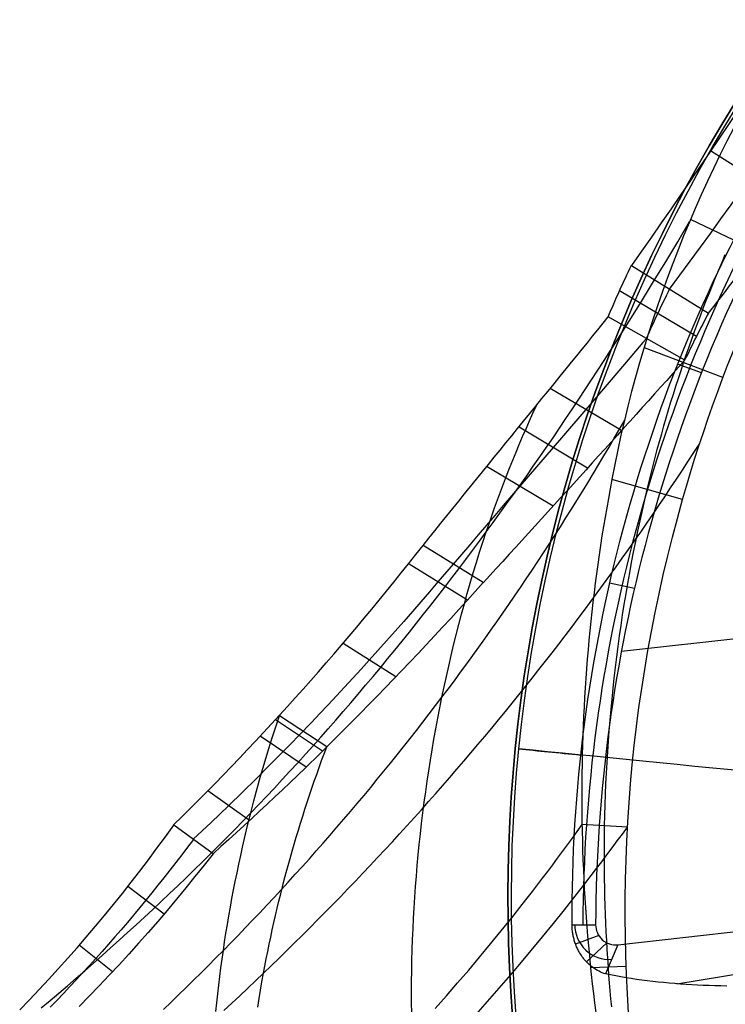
# Model space of a CAD drawing. Extents: x 5157 to 5867, y -156 to 1031.
# Tile 6 of 87: x 5413 to 5450, y 626 to 677. Entities that reach past the tile are written whole.
import ezdxf

# ---------------------------------------------------------------- set-up
doc = ezdxf.new("R2010")
doc.units = 0
doc.layers.add('1', color=7, linetype='CONTINUOUS')

msp = doc.modelspace()

# ---------------------------------------------------------------- linework, layer by layer
at = {"layer": '1', "color": 39}
for p, q in [((5453.151, 667.978, 23.071), (5448.949, 670.634, 22.143)), ((5452.215, 665.016, 20.756), (5447.912, 667.089, 19.085)), ((5444.847, 664.703, 23.461), (5448.84, 662.226, 25.241)), ((5448.214, 661.02, 25.022), (5444.225, 663.377, 23.036)), ((5447.616, 659.798, 24.817), (5443.646, 662.032, 22.633)), ((5449.587, 658.889, 20.756), (5445.52, 660.433, 18.138)), ((5448.475, 659.138, 26.283), (5447.233, 659.586, 28.667)), ((5444.323, 656.136, 26.678), (5440.643, 658.315, 24.053)), ((5442.575, 654.198, 27.496), (5439.027, 656.316, 24.633)), ((5440.785, 652.226, 28.225), (5437.374, 654.269, 25.131)), ((5447.492, 652.559, 20.756), (5443.83, 653.601, 17.381)), ((5437.167, 648.256, 29.387), (5434.052, 650.178, 25.933)), ((5436.352, 647.353, 29.612), (5433.334, 649.213, 26.039)), ((5445.001, 647.953, 26.283), (5443.713, 648.227, 28.663)), ((5444.325, 644.707, 26.283), (5466.836, 647.216, 26.283)), ((5432.637, 643.373, 30.557), (5429.919, 645.093, 26.663)), ((5428.841, 639.527, 31.396), (5426.403, 641.138, 27.238)), ((5429.061, 639.744, 31.351), (5426.608, 641.36, 27.206)), ((5427.993, 638.699, 31.567), (5425.616, 640.289, 27.359)), ((5438.826, 639.66, 16.982), (5438.826, 639.66, 24.542)), ((5425.067, 635.928, 32.114), (5422.892, 637.455, 27.759)), ((5423.173, 634.204, 32.432), (5421.131, 635.688, 28.001)), ((5444.641, 635.581, 20.757), (5442.279, 635.716, 16.259)), ((5420.635, 631.077, 32.545), (5418.749, 632.502, 28.029)), ((5444.146, 629.485, 26.283), (5463.662, 631.66, 26.283)), ((5441.769, 630.525, 28.492), (5442.991, 630.521, 26.283)), ((5443.149, 629.967, 26.283), (5441.954, 629.507, 28.666)), ((5447.189, 627.459, 33.305), (5463.824, 630.212, 33.305)), ((5417.965, 628.08, 32.679), (5416.239, 629.461, 28.089)), ((5443.578, 629.583, 26.283), (5442.52, 628.592, 29.231)), ((5444.146, 629.485, 26.283), (5443.507, 627.971, 30.192)), ((5444.573, 628.363, 20.757), (5442.731, 628.293, 16.021))]:
    msp.add_line(p, q, dxfattribs=at)
for points in [[(5452.852, 676.498, 20.662), (5452.368, 675.761, 20.862), (5451.88, 675.021, 21.058), (5451.389, 674.279, 21.25), (5450.896, 673.536, 21.439), (5450.4, 672.793, 21.624), (5449.904, 672.052, 21.805), (5449.408, 671.314, 21.982), (5448.912, 670.58, 22.156), (5448.413, 669.846, 22.327), (5447.912, 669.11, 22.496), (5447.407, 668.374, 22.662), (5446.9, 667.638, 22.826), (5446.39, 666.903, 22.988), (5445.878, 666.168, 23.148), (5445.363, 665.434, 23.306), (5444.847, 664.703, 23.461)], [(5446.823, 663.477, 24.342), (5447.36, 664.199, 24.135), (5447.895, 664.924, 23.925), (5448.427, 665.651, 23.712), (5448.957, 666.381, 23.496), (5449.484, 667.113, 23.278), (5450.007, 667.845, 23.056), (5450.527, 668.578, 22.832), (5451.043, 669.311, 22.606), (5451.554, 670.044, 22.376), (5452.06, 670.775, 22.145), (5452.562, 671.505, 21.911), (5453.058, 672.233, 21.675), (5453.548, 672.959, 21.437), (5454.033, 673.681, 21.196), (5454.511, 674.4, 20.954), (5454.983, 675.114, 20.71)], [(5414.27, 626.21, 27.836), (5414.725, 626.592, 27.788), (5415.178, 626.975, 27.738), (5415.63, 627.361, 27.687), (5416.081, 627.748, 27.634), (5416.529, 628.137, 27.581), (5416.976, 628.529, 27.526), (5417.421, 628.922, 27.469), (5417.865, 629.317, 27.411), (5418.306, 629.714, 27.352), (5418.746, 630.112, 27.292), (5419.184, 630.513, 27.23), (5419.621, 630.915, 27.167), (5420.055, 631.32, 27.103), (5420.488, 631.726, 27.037), (5420.919, 632.134, 26.971), (5421.348, 632.544, 26.903), (5421.775, 632.956, 26.833), (5422.201, 633.37, 26.763), (5422.624, 633.786, 26.691), (5423.046, 634.203, 26.618), (5423.465, 634.622, 26.544), (5423.883, 635.044, 26.469), (5424.299, 635.467, 26.393), (5424.713, 635.891, 26.315), (5425.125, 636.318, 26.237), (5425.535, 636.747, 26.157), (5425.943, 637.177, 26.076), (5426.35, 637.609, 25.994), (5426.754, 638.044, 25.911), (5427.156, 638.479, 25.827), (5427.557, 638.917, 25.741), (5427.955, 639.357, 25.655), (5428.352, 639.798, 25.567), (5428.747, 640.241, 25.479), (5429.14, 640.685, 25.389), (5429.531, 641.132, 25.298), (5429.92, 641.58, 25.206), (5430.307, 642.03, 25.113), (5430.693, 642.481, 25.019), (5431.076, 642.935, 24.924), (5431.458, 643.39, 24.828), (5431.838, 643.846, 24.731), (5432.216, 644.304, 24.633), (5432.593, 644.764, 24.534), (5432.968, 645.226, 24.434), (5433.34, 645.689, 24.333), (5433.712, 646.154, 24.23), (5434.081, 646.62, 24.127), (5434.448, 647.088, 24.023), (5434.814, 647.557, 23.918), (5435.178, 648.028, 23.811), (5435.541, 648.501, 23.704), (5435.902, 648.975, 23.596), (5436.261, 649.45, 23.487), (5436.618, 649.928, 23.377), (5436.974, 650.406, 23.266), (5437.328, 650.886, 23.154), (5437.68, 651.368, 23.041), (5438.031, 651.852, 22.926), (5438.381, 652.337, 22.811), (5438.729, 652.824, 22.695), (5439.075, 653.312, 22.578), (5439.419, 653.801, 22.461), (5439.762, 654.292, 22.342), (5440.104, 654.784, 22.222), (5440.444, 655.277, 22.101), (5440.782, 655.772, 21.979), (5441.119, 656.268, 21.857), (5441.454, 656.766, 21.733), (5441.788, 657.265, 21.608), (5442.12, 657.765, 21.483), (5442.451, 658.266, 21.356), (5442.78, 658.769, 21.229), (5443.108, 659.272, 21.1), (5443.435, 659.778, 20.971), (5443.76, 660.284, 20.84), (5444.083, 660.791, 20.709), (5444.405, 661.3, 20.576), (5444.726, 661.81, 20.443), (5445.364, 662.833, 20.173), (5445.996, 663.861, 19.9), (5446.623, 664.894, 19.622), (5447.244, 665.93, 19.341), (5447.861, 666.971, 19.056)], [(5445.661, 653.08, 19.065), (5445.761, 653.496, 19.085), (5445.864, 653.911, 19.106), (5445.969, 654.325, 19.128), (5446.076, 654.739, 19.15), (5446.186, 655.153, 19.172), (5446.298, 655.566, 19.195), (5446.412, 655.978, 19.218), (5446.529, 656.39, 19.241), (5446.648, 656.801, 19.265), (5446.77, 657.212, 19.29), (5446.894, 657.622, 19.315), (5447.02, 658.032, 19.34), (5447.149, 658.44, 19.365), (5447.28, 658.848, 19.391), (5447.414, 659.256, 19.418), (5447.55, 659.662, 19.445), (5447.688, 660.068, 19.472), (5447.829, 660.474, 19.499), (5447.972, 660.878, 19.527), (5448.118, 661.282, 19.555), (5448.266, 661.684, 19.584), (5448.417, 662.086, 19.613), (5448.57, 662.488, 19.642), (5448.725, 662.888, 19.672), (5448.883, 663.287, 19.702), (5449.044, 663.686, 19.732), (5449.206, 664.083, 19.762), (5449.371, 664.48, 19.793), (5449.539, 664.875, 19.824), (5449.709, 665.27, 19.855)], [(5434.052, 650.178, 25.933), (5434.358, 650.563, 25.873), (5434.665, 650.948, 25.81), (5434.972, 651.332, 25.746), (5435.28, 651.715, 25.678), (5435.588, 652.098, 25.609), (5435.896, 652.48, 25.537), (5436.204, 652.862, 25.462), (5436.511, 653.242, 25.385), (5436.819, 653.622, 25.305), (5437.126, 654, 25.223), (5437.432, 654.377, 25.139), (5437.737, 654.753, 25.052), (5438.041, 655.127, 24.962), (5438.345, 655.5, 24.87), (5438.647, 655.872, 24.775), (5438.947, 656.242, 24.677), (5439.262, 656.63, 24.572), (5439.578, 657.018, 24.463), (5439.894, 657.407, 24.35), (5440.209, 657.795, 24.232), (5440.524, 658.183, 24.111), (5440.839, 658.571, 23.986), (5441.152, 658.957, 23.857), (5441.464, 659.341, 23.723), (5441.739, 659.68, 23.601), (5442.014, 660.019, 23.476), (5442.288, 660.357, 23.346), (5442.561, 660.695, 23.212), (5442.834, 661.031, 23.073), (5443.106, 661.366, 22.931), (5443.376, 661.7, 22.784), (5443.646, 662.032, 22.633)], [(5445.627, 660.917, 23.723), (5445.441, 660.698, 23.835), (5445.253, 660.477, 23.946), (5445.064, 660.255, 24.056), (5444.874, 660.031, 24.165), (5444.488, 659.579, 24.377), (5444.096, 659.12, 24.585), (5443.699, 658.655, 24.787), (5443.296, 658.185, 24.984), (5442.889, 657.71, 25.175), (5442.477, 657.229, 25.361), (5442.06, 656.744, 25.542), (5441.639, 656.254, 25.718), (5441.215, 655.761, 25.889), (5440.788, 655.265, 26.054), (5440.359, 654.766, 26.214), (5439.928, 654.265, 26.369), (5439.495, 653.762, 26.518), (5439.062, 653.258, 26.663), (5438.629, 652.753, 26.802), (5438.195, 652.248, 26.935), (5437.762, 651.743, 27.064), (5437.33, 651.236, 27.187), (5436.899, 650.73, 27.306), (5436.469, 650.223, 27.419), (5436.041, 649.716, 27.527), (5435.614, 649.209, 27.63)], [(5433.463, 625.939, 19.733), (5433.458, 626.485, 19.798), (5433.457, 627.031, 19.863), (5433.46, 627.577, 19.929), (5433.467, 628.123, 19.994), (5433.477, 628.67, 20.06), (5433.492, 629.216, 20.126), (5433.511, 629.763, 20.193), (5433.533, 630.31, 20.259), (5433.56, 630.857, 20.326), (5433.59, 631.404, 20.394), (5433.625, 631.951, 20.461), (5433.663, 632.498, 20.529), (5433.706, 633.045, 20.597), (5433.752, 633.592, 20.666), (5433.802, 634.139, 20.735), (5433.856, 634.685, 20.805), (5433.915, 635.232, 20.875), (5433.977, 635.778, 20.945), (5434.043, 636.324, 21.016), (5434.113, 636.87, 21.087), (5434.186, 637.416, 21.159), (5434.264, 637.961, 21.231), (5434.346, 638.506, 21.304), (5434.432, 639.051, 21.377), (5434.521, 639.596, 21.451), (5434.615, 640.14, 21.526), (5434.712, 640.683, 21.601), (5434.814, 641.226, 21.676), (5434.919, 641.769, 21.752), (5435.028, 642.311, 21.829), (5435.142, 642.853, 21.907), (5435.259, 643.394, 21.985), (5435.38, 643.935, 22.064), (5435.505, 644.475, 22.143), (5435.634, 645.014, 22.223), (5435.767, 645.553, 22.304), (5435.904, 646.09, 22.386), (5436.046, 646.627, 22.468), (5436.191, 647.163, 22.551), (5436.341, 647.698, 22.635), (5436.495, 648.232, 22.719), (5436.653, 648.765, 22.805), (5436.815, 649.297, 22.891), (5436.982, 649.828, 22.978), (5437.152, 650.358, 23.065), (5437.328, 650.886, 23.154), (5437.469, 651.303, 23.224), (5437.613, 651.719, 23.295), (5437.76, 652.134, 23.367), (5437.91, 652.549, 23.439), (5438.063, 652.962, 23.511), (5438.218, 653.375, 23.584), (5438.376, 653.786, 23.658), (5438.537, 654.197, 23.732), (5438.701, 654.606, 23.806), (5438.867, 655.015, 23.881), (5439.036, 655.422, 23.956), (5439.209, 655.828, 24.032), (5439.384, 656.234, 24.109), (5439.562, 656.638, 24.186), (5439.742, 657.041, 24.263), (5439.926, 657.442, 24.341)], [(5420.601, 626.129, 25.408), (5420.995, 626.506, 25.343), (5421.387, 626.885, 25.277), (5421.777, 627.265, 25.209), (5422.166, 627.646, 25.14), (5422.553, 628.029, 25.07), (5422.939, 628.413, 24.998), (5423.322, 628.799, 24.925), (5423.704, 629.186, 24.851), (5424.085, 629.575, 24.776), (5424.464, 629.965, 24.699), (5424.841, 630.357, 24.621), (5425.216, 630.75, 24.542), (5425.59, 631.144, 24.461), (5425.962, 631.54, 24.379), (5426.332, 631.937, 24.296), (5426.701, 632.336, 24.212), (5427.068, 632.736, 24.126), (5427.433, 633.138, 24.039), (5427.797, 633.541, 23.951), (5428.159, 633.945, 23.862), (5428.519, 634.35, 23.771), (5428.877, 634.757, 23.68), (5429.234, 635.166, 23.587), (5429.588, 635.575, 23.493), (5429.942, 635.986, 23.397), (5430.293, 636.399, 23.301), (5430.643, 636.813, 23.203), (5430.991, 637.228, 23.104), (5431.337, 637.644, 23.004), (5431.681, 638.062, 22.903), (5432.024, 638.481, 22.801), (5432.365, 638.901, 22.697), (5432.704, 639.323, 22.593), (5433.041, 639.746, 22.487), (5433.377, 640.17, 22.38), (5433.711, 640.596, 22.272), (5434.043, 641.023, 22.163), (5434.373, 641.451, 22.053), (5434.702, 641.881, 21.942), (5435.028, 642.311, 21.829), (5435.352, 642.742, 21.716), (5435.674, 643.174, 21.602), (5435.994, 643.607, 21.487), (5436.313, 644.041, 21.371), (5436.63, 644.477, 21.253), (5436.944, 644.914, 21.135), (5437.258, 645.352, 21.016), (5437.569, 645.791, 20.895), (5437.878, 646.231, 20.774), (5438.186, 646.673, 20.652), (5438.492, 647.116, 20.528), (5438.796, 647.56, 20.404), (5439.098, 648.005, 20.278), (5439.399, 648.452, 20.152), (5439.697, 648.899, 20.025), (5439.994, 649.348, 19.896), (5440.289, 649.798, 19.767), (5440.582, 650.249, 19.637), (5440.874, 650.701, 19.506), (5441.163, 651.155, 19.373), (5441.451, 651.61, 19.24), (5441.737, 652.065, 19.106), (5442.021, 652.522, 18.971), (5442.303, 652.98, 18.835), (5442.584, 653.439, 18.699), (5442.862, 653.9, 18.561), (5443.139, 654.361, 18.423), (5443.414, 654.823, 18.283), (5443.687, 655.287, 18.143), (5443.958, 655.752, 18.002), (5444.228, 656.218, 17.859), (5444.495, 656.684, 17.717)], [(5423.735, 626.074, 29.743), (5424.147, 626.458, 29.664), (5424.559, 626.843, 29.584), (5424.968, 627.229, 29.502), (5425.377, 627.617, 29.418), (5425.783, 628.006, 29.334), (5426.188, 628.397, 29.247), (5426.592, 628.788, 29.159), (5426.994, 629.182, 29.07), (5427.395, 629.576, 28.979), (5427.794, 629.972, 28.887), (5428.191, 630.369, 28.793), (5428.587, 630.768, 28.697), (5428.982, 631.168, 28.6), (5429.374, 631.569, 28.502), (5429.766, 631.972, 28.402), (5430.155, 632.375, 28.3), (5430.543, 632.781, 28.197), (5430.93, 633.187, 28.093), (5431.315, 633.595, 27.987), (5431.698, 634.004, 27.879), (5432.079, 634.414, 27.77), (5432.46, 634.826, 27.66), (5432.838, 635.238, 27.547), (5433.215, 635.652, 27.434), (5433.59, 636.068, 27.319), (5433.963, 636.484, 27.202), (5434.335, 636.902, 27.084), (5434.705, 637.321, 26.964), (5435.074, 637.741, 26.843), (5435.44, 638.163, 26.72), (5435.806, 638.585, 26.596), (5436.169, 639.009, 26.471), (5436.531, 639.434, 26.343), (5436.891, 639.86, 26.215), (5437.249, 640.288, 26.084), (5437.606, 640.716, 25.953), (5437.961, 641.146, 25.819), (5438.314, 641.577, 25.685), (5438.666, 642.009, 25.548), (5439.016, 642.442, 25.411), (5439.364, 642.877, 25.271), (5439.71, 643.312, 25.13), (5440.055, 643.749, 24.988), (5440.398, 644.186, 24.844), (5440.739, 644.625, 24.699), (5441.078, 645.065, 24.552), (5441.416, 645.506, 24.404), (5441.751, 645.948, 24.254), (5442.085, 646.391, 24.102), (5442.417, 646.836, 23.949), (5442.748, 647.281, 23.795), (5443.077, 647.727, 23.639), (5443.403, 648.175, 23.482), (5443.728, 648.624, 23.323), (5444.051, 649.073, 23.162), (5444.373, 649.524, 23), (5444.692, 649.975, 22.837), (5445.01, 650.428, 22.672), (5445.326, 650.882, 22.505), (5445.64, 651.336, 22.337), (5445.952, 651.792, 22.167), (5446.262, 652.249, 21.996), (5446.571, 652.707, 21.824), (5446.877, 653.165, 21.65), (5447.182, 653.625, 21.474), (5447.485, 654.086, 21.297), (5447.786, 654.547, 21.118), (5448.084, 655.01, 20.938), (5448.382, 655.473, 20.756)], [(5443.83, 653.601, 17.381), (5443.738, 653.114, 17.336), (5443.649, 652.627, 17.293), (5443.563, 652.14, 17.25), (5443.479, 651.652, 17.208), (5443.398, 651.164, 17.167), (5443.32, 650.675, 17.127), (5443.245, 650.185, 17.087), (5443.172, 649.696, 17.049), (5443.102, 649.205, 17.011), (5443.035, 648.715, 16.974), (5442.971, 648.224, 16.938), (5442.91, 647.732, 16.903), (5442.851, 647.24, 16.868), (5442.796, 646.748, 16.834), (5442.743, 646.256, 16.801), (5442.693, 645.763, 16.769), (5442.645, 645.27, 16.737), (5442.601, 644.776, 16.706), (5442.559, 644.283, 16.676), (5442.52, 643.789, 16.647), (5442.484, 643.295, 16.618), (5442.451, 642.8, 16.59), (5442.42, 642.306, 16.562), (5442.393, 641.811, 16.536), (5442.368, 641.316, 16.509), (5442.346, 640.821, 16.484), (5442.327, 640.326, 16.459), (5442.31, 639.831, 16.435), (5442.297, 639.335, 16.411), (5442.286, 638.84, 16.388), (5442.278, 638.344, 16.366), (5442.273, 637.848, 16.344), (5442.271, 637.353, 16.322), (5442.271, 636.857, 16.302), (5442.275, 636.361, 16.282), (5442.281, 635.866, 16.262), (5442.29, 635.37, 16.243), (5442.302, 634.874, 16.224), (5442.316, 634.379, 16.206), (5442.334, 633.883, 16.188), (5442.354, 633.388, 16.171), (5442.377, 632.892, 16.154), (5442.403, 632.397, 16.138), (5442.432, 631.902, 16.122), (5442.464, 631.407, 16.107), (5442.498, 630.913, 16.092), (5442.536, 630.418, 16.078), (5442.576, 629.924, 16.064), (5442.619, 629.43, 16.05), (5442.665, 628.936, 16.037), (5442.713, 628.442, 16.024), (5442.765, 627.949, 16.011), (5442.819, 627.456, 15.999), (5442.876, 626.963, 15.987), (5442.936, 626.471, 15.976), (5442.999, 625.979, 15.965)], [(5443.823, 626.267, 18.36), (5443.784, 626.679, 18.365), (5443.748, 627.091, 18.37), (5443.713, 627.503, 18.375), (5443.681, 627.915, 18.381), (5443.651, 628.328, 18.386), (5443.62, 628.784, 18.392), (5443.591, 629.24, 18.398), (5443.565, 629.697, 18.404), (5443.541, 630.154, 18.411), (5443.52, 630.611, 18.418), (5443.502, 631.068, 18.424), (5443.486, 631.526, 18.431), (5443.473, 631.983, 18.438), (5443.462, 632.441, 18.446), (5443.453, 632.899, 18.453), (5443.448, 633.357, 18.461), (5443.444, 633.815, 18.469), (5443.444, 634.273, 18.477), (5443.446, 634.732, 18.485), (5443.45, 635.19, 18.494), (5443.457, 635.649, 18.503), (5443.469, 636.196, 18.514), (5443.484, 636.744, 18.525), (5443.503, 637.292, 18.536), (5443.526, 637.84, 18.548), (5443.552, 638.387, 18.56), (5443.583, 638.935, 18.573), (5443.616, 639.483, 18.586), (5443.654, 640.03, 18.599), (5443.695, 640.578, 18.613), (5443.74, 641.125, 18.627), (5443.788, 641.672, 18.642), (5443.84, 642.219, 18.657), (5443.896, 642.766, 18.673), (5443.956, 643.312, 18.689), (5444.019, 643.858, 18.705), (5444.086, 644.404, 18.722), (5444.157, 644.95, 18.74), (5444.231, 645.495, 18.758), (5444.309, 646.04, 18.776), (5444.391, 646.585, 18.795), (5444.477, 647.129, 18.815), (5444.566, 647.672, 18.835), (5444.659, 648.215, 18.855), (5444.755, 648.758, 18.877), (5444.856, 649.3, 18.898), (5444.96, 649.842, 18.921), (5445.068, 650.383, 18.944), (5445.179, 650.924, 18.967), (5445.295, 651.464, 18.991), (5445.414, 652.003, 19.016), (5445.536, 652.542, 19.041), (5445.663, 653.08, 19.067)], [(5435.602, 649.216, 27.617), (5434.822, 648.295, 27.801), (5434.382, 647.78, 27.903), (5433.94, 647.267, 28.005), (5433.497, 646.757, 28.105), (5433.053, 646.249, 28.204), (5432.608, 645.743, 28.302), (5432.161, 645.24, 28.399), (5431.713, 644.74, 28.495), (5431.265, 644.242, 28.59), (5430.84, 643.773, 28.679), (5430.414, 643.307, 28.766), (5429.986, 642.844, 28.853), (5429.558, 642.382, 28.938), (5429.128, 641.922, 29.022), (5428.697, 641.465, 29.106), (5428.264, 641.009, 29.188), (5427.617, 640.335, 29.309), (5427.21, 639.915, 29.384), (5426.801, 639.496, 29.458), (5426.103, 638.788, 29.581), (5425.4, 638.085, 29.702), (5424.692, 637.386, 29.821), (5423.979, 636.692, 29.936), (5423.524, 636.253, 30.009), (5423.068, 635.817, 30.08), (5422.609, 635.382, 30.15), (5422.148, 634.95, 30.218)], [(5437.167, 648.256, 29.387), (5436.748, 647.79, 29.503), (5436.327, 647.325, 29.618), (5435.907, 646.864, 29.732), (5435.484, 646.404, 29.844), (5435.064, 645.948, 29.954), (5434.641, 645.493, 30.062), (5434.218, 645.039, 30.17), (5433.792, 644.587, 30.276), (5433.371, 644.142, 30.38), (5432.949, 643.698, 30.482), (5432.524, 643.255, 30.583), (5432.098, 642.813, 30.683), (5431.67, 642.372, 30.782), (5431.241, 641.932, 30.88), (5430.81, 641.494, 30.976), (5430.378, 641.057, 31.071), (5429.933, 640.61, 31.167), (5429.487, 640.165, 31.262), (5428.715, 639.403, 31.422), (5427.939, 638.647, 31.578), (5427.159, 637.895, 31.73), (5426.767, 637.522, 31.805), (5426.373, 637.149, 31.878), (5425.978, 636.777, 31.951), (5425.582, 636.407, 32.023), (5425.185, 636.037, 32.093), (5424.786, 635.669, 32.163), (5424.385, 635.302, 32.232), (5423.983, 634.935, 32.299), (5423.579, 634.569, 32.366), (5423.173, 634.204, 32.432)], [(5423.319, 626.027, 24.23), (5423.365, 626.479, 24.319), (5423.414, 626.931, 24.408), (5423.466, 627.383, 24.497), (5423.521, 627.835, 24.586), (5423.579, 628.286, 24.675), (5423.64, 628.736, 24.763), (5423.704, 629.186, 24.851), (5423.771, 629.636, 24.939), (5423.841, 630.086, 25.027), (5423.914, 630.535, 25.115), (5423.99, 630.983, 25.202), (5424.068, 631.431, 25.29), (5424.15, 631.878, 25.377), (5424.235, 632.325, 25.464), (5424.322, 632.771, 25.55), (5424.412, 633.217, 25.637), (5424.506, 633.662, 25.723), (5424.602, 634.106, 25.809), (5424.701, 634.55, 25.895), (5424.802, 634.993, 25.981), (5424.907, 635.436, 26.066), (5425.015, 635.877, 26.152), (5425.125, 636.318, 26.237), (5425.29, 636.953, 26.359), (5425.46, 637.587, 26.481), (5425.636, 638.219, 26.603), (5425.818, 638.849, 26.724), (5426.006, 639.478, 26.845), (5426.2, 640.104, 26.965), (5426.4, 640.729, 27.085), (5426.605, 641.352, 27.205)], [(5425.484, 626.253, 29.02), (5425.555, 626.692, 29.099), (5425.628, 627.131, 29.177), (5425.704, 627.569, 29.256), (5425.783, 628.006, 29.334), (5425.854, 628.382, 29.4), (5425.926, 628.758, 29.467), (5426.001, 629.133, 29.533), (5426.078, 629.508, 29.6), (5426.157, 629.883, 29.666), (5426.238, 630.256, 29.731), (5426.321, 630.629, 29.797), (5426.406, 631.002, 29.862), (5426.493, 631.374, 29.927), (5426.582, 631.746, 29.992), (5426.674, 632.116, 30.056), (5426.767, 632.487, 30.12), (5426.863, 632.856, 30.184), (5426.96, 633.225, 30.248), (5427.06, 633.594, 30.311), (5427.162, 633.961, 30.375), (5427.265, 634.328, 30.438), (5427.371, 634.695, 30.5), (5427.479, 635.06, 30.563), (5427.589, 635.425, 30.625), (5427.7, 635.789, 30.687), (5427.814, 636.153, 30.749), (5427.93, 636.515, 30.81), (5428.048, 636.877, 30.871), (5428.167, 637.239, 30.932), (5428.289, 637.599, 30.993), (5428.413, 637.959, 31.053), (5428.539, 638.317, 31.113), (5428.666, 638.675, 31.173), (5428.796, 639.032, 31.232), (5428.928, 639.389, 31.292), (5429.061, 639.744, 31.351)], [(5413.155, 626.112, 28.183), (5413.661, 626.636, 28.166), (5414.163, 627.165, 28.15), (5414.66, 627.699, 28.135), (5415.153, 628.238, 28.119), (5415.641, 628.781, 28.105), (5416.124, 629.33, 28.091), (5416.603, 629.883, 28.077), (5417.078, 630.441, 28.065), (5417.547, 631.004, 28.053), (5418.012, 631.572, 28.042), (5418.472, 632.145, 28.032), (5418.928, 632.723, 28.024), (5419.378, 633.306, 28.017), (5419.824, 633.894, 28.011), (5420.264, 634.487, 28.006), (5420.7, 635.085, 28.003), (5421.131, 635.688, 28.001)], [(5434.676, 626.171, 19.239), (5435.262, 626.836, 19.051), (5435.841, 627.504, 18.859), (5436.415, 628.174, 18.663), (5436.982, 628.847, 18.464), (5437.542, 629.523, 18.26), (5438.096, 630.201, 18.053), (5438.644, 630.881, 17.842), (5439.184, 631.565, 17.627), (5439.452, 631.907, 17.518), (5439.718, 632.25, 17.408), (5439.983, 632.594, 17.297), (5440.246, 632.938, 17.186), (5440.507, 633.283, 17.073), (5440.766, 633.628, 16.959), (5441.023, 633.974, 16.845), (5441.279, 634.32, 16.73), (5441.533, 634.668, 16.613), (5441.786, 635.015, 16.496), (5442.036, 635.363, 16.378), (5442.285, 635.712, 16.259)], [(5436.66, 625.714, 23.894), (5437.27, 626.403, 23.698), (5437.875, 627.094, 23.497), (5438.474, 627.789, 23.292), (5439.066, 628.486, 23.083), (5439.652, 629.185, 22.869), (5440.232, 629.887, 22.652), (5440.806, 630.591, 22.43), (5441.374, 631.298, 22.203), (5441.935, 632.006, 21.973), (5442.489, 632.717, 21.738), (5442.764, 633.074, 21.619), (5443.038, 633.431, 21.499), (5443.309, 633.788, 21.378), (5443.579, 634.146, 21.256), (5443.847, 634.505, 21.133), (5444.114, 634.864, 21.008), (5444.379, 635.223, 20.883), (5444.643, 635.583, 20.757)], [(5422.151, 634.946, 30.226), (5421.851, 634.544, 30.229), (5421.548, 634.145, 30.234), (5421.243, 633.747, 30.239), (5420.936, 633.352, 30.246), (5420.628, 632.958, 30.254), (5420.317, 632.567, 30.262), (5420.004, 632.178, 30.271), (5419.689, 631.792, 30.281), (5419.372, 631.407, 30.291), (5419.054, 631.024, 30.302), (5418.733, 630.643, 30.314), (5418.41, 630.265, 30.326), (5418.086, 629.888, 30.338), (5417.759, 629.514, 30.351), (5417.431, 629.142, 30.364), (5417.1, 628.772, 30.377), (5416.767, 628.405, 30.391), (5416.433, 628.039, 30.405), (5416.096, 627.676, 30.42), (5415.758, 627.315, 30.434), (5415.417, 626.956, 30.449), (5415.075, 626.599, 30.464), (5414.73, 626.245, 30.479)], [(5423.173, 634.204, 32.432), (5422.706, 633.607, 32.451), (5422.235, 633.015, 32.471), (5421.759, 632.428, 32.492), (5421.279, 631.845, 32.513), (5420.794, 631.267, 32.536), (5420.305, 630.694, 32.559), (5419.811, 630.126, 32.583), (5419.313, 629.563, 32.608), (5418.811, 629.004, 32.633), (5418.304, 628.45, 32.658), (5417.793, 627.901, 32.684), (5417.278, 627.356, 32.71), (5416.758, 626.816, 32.737), (5416.234, 626.281, 32.763)], [(5443.507, 627.971, 30.192), (5443.421, 628, 30.11), (5443.336, 628.032, 30.028), (5443.251, 628.069, 29.947), (5443.168, 628.109, 29.867), (5443.086, 628.152, 29.787), (5443.005, 628.2, 29.708), (5442.925, 628.251, 29.631), (5442.847, 628.305, 29.554), (5442.775, 628.36, 29.483), (5442.704, 628.418, 29.413), (5442.634, 628.48, 29.345), (5442.6, 628.512, 29.311), (5442.567, 628.545, 29.277), (5442.533, 628.579, 29.245), (5442.501, 628.613, 29.212), (5442.468, 628.649, 29.18), (5442.437, 628.685, 29.148), (5442.405, 628.722, 29.117), (5442.374, 628.76, 29.086), (5442.344, 628.799, 29.056), (5442.314, 628.839, 29.026), (5442.282, 628.883, 28.994), (5442.25, 628.929, 28.963), (5442.22, 628.975, 28.932), (5442.19, 629.023, 28.902), (5442.161, 629.071, 28.873), (5442.133, 629.12, 28.845), (5442.105, 629.17, 28.817), (5442.079, 629.221, 28.791), (5442.053, 629.273, 28.765), (5442.028, 629.326, 28.741), (5442.005, 629.379, 28.717), (5441.982, 629.434, 28.694), (5441.96, 629.489, 28.673), (5441.939, 629.546, 28.652), (5441.92, 629.603, 28.633), (5441.901, 629.661, 28.614), (5441.886, 629.713, 28.599), (5441.871, 629.765, 28.585), (5441.858, 629.817, 28.572), (5441.845, 629.87, 28.559), (5441.833, 629.923, 28.548), (5441.822, 629.977, 28.538), (5441.812, 630.031, 28.528), (5441.803, 630.086, 28.52), (5441.796, 630.14, 28.513), (5441.789, 630.195, 28.507), (5441.783, 630.249, 28.502), (5441.778, 630.304, 28.498), (5441.774, 630.359, 28.495), (5441.771, 630.414, 28.493), (5441.769, 630.47, 28.492), (5441.769, 630.525, 28.492)], [(5449.782, 627.342, 35.067), (5449.475, 627.348, 34.874), (5449.17, 627.355, 34.678), (5448.867, 627.365, 34.479), (5448.565, 627.377, 34.277), (5448.266, 627.391, 34.073), (5447.969, 627.407, 33.865), (5447.674, 627.425, 33.656), (5447.381, 627.446, 33.443), (5447.09, 627.469, 33.228), (5446.801, 627.494, 33.01), (5446.514, 627.521, 32.789), (5446.23, 627.55, 32.566), (5445.947, 627.582, 32.34), (5445.667, 627.616, 32.111), (5445.389, 627.652, 31.88), (5445.113, 627.691, 31.647), (5444.84, 627.732, 31.41), (5444.569, 627.775, 31.172), (5444.3, 627.82, 30.93), (5444.033, 627.868, 30.687), (5443.769, 627.919, 30.44), (5443.507, 627.971, 30.192)]]:
    msp.add_polyline3d(points, dxfattribs=at)
at = {"layer": '1', "color": 39, "extrusion": (0, 0, -1)}
for centre, radius in [((-5516.458, 631.939, -24.542), 78.014), ((-5516.458, 631.939, -24.542), 77.829), ((-5516.458, 631.939, -16.982), 77.829)]:
    msp.add_arc(centre, radius, 275.68001, 35.68001, dxfattribs=at)
at = {"layer": '1', "color": 39}
for centre, radius, start, end in [((5516.458, 631.939, 16.982), 78.014, 144.31999, 264.31999), ((5516.458, 631.939, 20.762), 78.014, 144.31999, 264.31999), ((5521.655, 630.282, 27.48), 79.326, 149.96139, 179.82607), ((5521.656, 630.282, 26.283), 78.665, 149.94213, 179.8259), ((5443.705, 630.52, 28.237), 1.796, 179.8532, 273.8593), ((5444.031, 630.519, 26.283), 1.04, 179.8569, 276.3289)]:
    msp.add_arc(centre, radius, start, end, dxfattribs=at)
at = {"layer": '1', "color": 39, "extrusion": (-0.190317, -0.065397, 0.979542)}
msp.add_arc((1184.064, 5311.52, -1061.773), 65.86, 218.0813, 239.81135, dxfattribs=at)
at = {"layer": '1', "color": 35, "extrusion": (0, 0, -1)}
for centre, radius in [((-5516.622, 632.508, -275), 65.49), ((-5516.622, 632.508, -251.484), 65.49), ((-5516.622, 632.508, -251.484), 64.49), ((-5516.622, 632.508, -52.607), 62.5), ((-5516.622, 632.508, -103.507), 62.5)]:
    msp.add_arc(centre, radius, 218.73717, 38.73717, dxfattribs=at)
at = {"layer": '1', "color": 39, "extrusion": (0.000278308, -0.000113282, -1)}
msp.add_arc((-5522.6, 631.205, -19.314), 78.079, 15.87058, 32.99916, dxfattribs=at)
at = {"layer": '1', "color": 39, "extrusion": (-0.318873, 0.534328, 0.782824)}
msp.add_arc((-4948.749, 1615.55, -1363.882), 157.128, 116.29334, 121.71495, dxfattribs=at)
at = {"layer": '1', "color": 39, "extrusion": (-0.046132, 0.014709, -0.998827)}
msp.add_arc((-2277.831, -5059.787, -270.227), 77.755, 71.99349, 102.68865, dxfattribs=at)
at = {"layer": '1', "color": 39, "extrusion": (0.485764, 0.05224, -0.872527)}
msp.add_arc((52.441, 4833.412, 2659.165), 44.88, 301.9297, 305.8153, dxfattribs=at)
at = {"layer": '1', "color": 39, "extrusion": (-0.473824, 0.008363, 0.88058)}
msp.add_arc((-735.583, 4840.589, -2553.853), 49.861, 241.3361, 244.6608, dxfattribs=at)
at = {"layer": '1', "color": 39, "extrusion": (-0.429808, 0.059542, 0.900955)}
msp.add_arc((-1383.903, 4839.988, -2279.782), 52.08, 247.703, 250.7313, dxfattribs=at)
at = {"layer": '1', "color": 39, "extrusion": (0.731793, -0.680074, -0.044484)}
msp.add_arc((4163.359, 114.437, 3536.713), 73.59, 67.29479, 79.95331, dxfattribs=at)
at = {"layer": '1', "color": 39, "extrusion": (2.83448e-07, 2.34993e-06, -1)}
msp.add_arc((-5522.515, 631.236, -20.753), 77.994, 282.37912, 15.86625, dxfattribs=at)
at = {"layer": '1', "color": 39, "extrusion": (-0.024067, 0.162276, 0.986452)}
msp.add_arc((-5369.317, 51.539, 0.31), 145.682, 126.384, 134.06854, dxfattribs=at)
at = {"layer": '1', "color": 39, "extrusion": (0.098973, 0.99509, 1.77232e-15)}
for centre, radius, start, end in [((-5379.778, 3.392, 1174.814), 37.345, 34.4966, 42.4565), ((-5379.598, 43.557, 1174.814), 40.528, 269.4207, 319.0268)]:
    msp.add_arc(centre, radius, start, end, dxfattribs=at)

doc.saveas('drawing.dxf')
